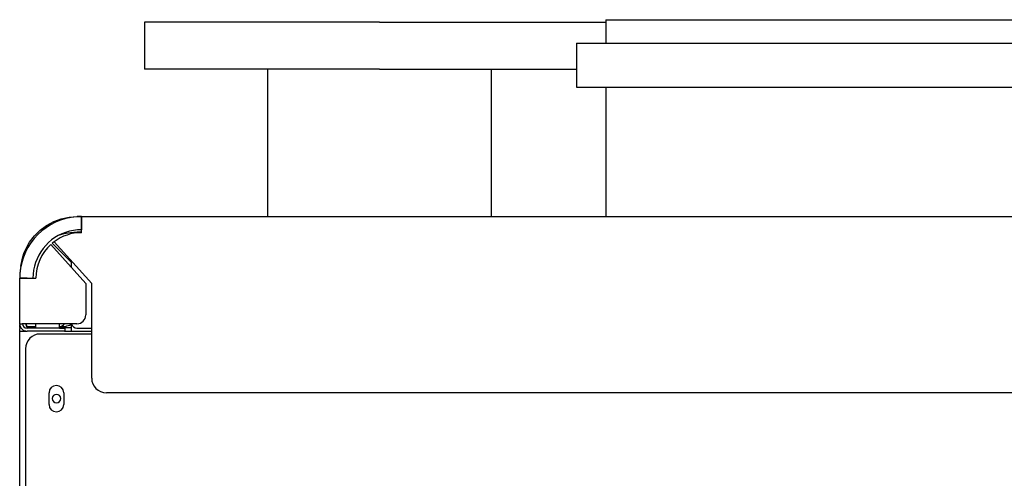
# Model space of a CAD drawing. Extents: x 213 to 948, y 153 to 704.
# Tile 49 of 62: x 809 to 876, y 673 to 704. Entities that reach past the tile are written whole.
import ezdxf

# ---------------------------------------------------------------- set-up
doc = ezdxf.new("R2010")
doc.units = 0
doc.header["$LTSCALE"] = 65.395
doc.header["$MEASUREMENT"] = 0
for name, color, linetype in [('00-329130_DXF_CONTINUOUS_LINE', 7, 'CONTINUOUS'), ('127-344632_DXF_CONTINUOUS_LINE', 7, 'CONTINUOUS'), ('132-368314_DXF_CONTINUOUS_LINE', 7, 'CONTINUOUS'), ('133-357781_DXF_CONTINUOUS_LINE', 7, 'CONTINUOUS'), ('133-357792_DXF_CONTINUOUS_LINE', 7, 'CONTINUOUS'), ('133-357910_DXF_CONTINUOUS_LINE', 7, 'CONTINUOUS'), ('133-358078_DXF_CONTINUOUS_LINE', 7, 'CONTINUOUS'), ('133-358081_DXF_CONTINUOUS_LINE', 7, 'CONTINUOUS'), ('133-358092_DXF_CONTINUOUS_LINE', 7, 'CONTINUOUS'), ('133-358222_DXF_CONTINUOUS_LINE', 7, 'CONTINUOUS')]:
    doc.layers.add(name, color=color, linetype=linetype)

msp = doc.modelspace()

# ---------------------------------------------------------------- linework, layer by layer
at = {"layer": '00-329130_DXF_CONTINUOUS_LINE', "color": 7, "linetype": 'Continuous'}
for p, q in [((811.86916, 682.91307), (812.16916, 682.91307)), ((812.16916, 682.91307), (812.66916, 682.91307)), ((812.55916, 683.05986), (812.55916, 683.06289))]:
    msp.add_line(p, q, dxfattribs=at)
for radius, start, end in [(1.7, 103.9828788, 118.0724869), (1.7, 103.9828788, 118.0724869), (1.7, 103.955987, 103.9828788), (1.7, 103.955987, 103.9828788), (1.69706, 101.8731717, 103.9806869), (1.69706, 100.2373697, 101.8731717)]:
    msp.add_arc((812.96916, 681.41307), radius, start, end, dxfattribs=at)
at = {"layer": '127-344632_DXF_CONTINUOUS_LINE', "color": 7, "linetype": 'Continuous'}
for p, q in [((813.07293, 690.47125), (813.3113, 690.47125)), ((813.36916, 689.39993), (813.07304, 689.39993)), ((809.24605, 687.06406), (809.24522, 687.05313)), ((809.24688, 687.07495), (809.24605, 687.06406)), ((809.25028, 687.07988), (809.25084, 687.08658)), ((809.25084, 687.08658), (809.25168, 687.09671)), ((809.16922, 682.91257), (809.17185, 683.12516)), ((809.16922, 682.91257), (809.16922, 682.91257)), ((809.66558, 682.97312), (809.66434, 682.87313)), ((809.66566, 682.98021), (809.66558, 682.97312)), ((809.16884, 682.67307), (809.16884, 682.83876))]:
    msp.add_line(p, q, dxfattribs=at)
for points in [[(809.45242, 687.94538), (809.57737, 688.24539), (809.84341, 688.72353), (810.17427, 689.15905), (810.56332, 689.54334), (811.00289, 689.86881), (811.48427, 690.12893), (811.99739, 690.31827), (812.53084, 690.43296), (813.07406, 690.47124)], [(813.07304, 689.39993), (812.61691, 689.37221), (812.16312, 689.28912), (811.79307, 689.17208)], [(809.45241, 687.94538), (809.36947, 687.69357), (809.25243, 687.14821), (809.24688, 687.07495)], [(809.25168, 687.09671), (809.26048, 687.20267), (809.38172, 687.73464), (809.45242, 687.94538)], [(809.16922, 682.91257), (809.16901, 682.89141), (809.16889, 682.86694), (809.16884, 682.84385), (809.16884, 682.83967)]]:
    msp.add_lwpolyline(points, dxfattribs=at)
at = {"layer": '132-368314_DXF_CONTINUOUS_LINE', "color": 7, "linetype": 'Continuous'}
for p, q in [((810.26916, 682.87307), (810.26916, 683.17307)), ((811.86916, 682.87307), (811.86916, 683.17307))]:
    msp.add_line(p, q, dxfattribs=at)
at = {"layer": '133-357781_DXF_CONTINUOUS_LINE', "color": 7, "linetype": 'Continuous'}
for p, q in [((849.06916, 703.87307), (849.51932, 703.87307)), ((849.06916, 703.87307), (849.06916, 702.27307)), ((849.06916, 703.87307), (849.06916, 702.27307)), ((849.51932, 703.87307), (849.66916, 703.87307)), ((849.66916, 703.87307), (889.66916, 703.87307)), ((847.06916, 702.27307), (847.06916, 699.27307)), ((847.06916, 702.27307), (847.06916, 699.27307)), ((847.06916, 702.27307), (849.06916, 702.27307)), ((849.06916, 702.27307), (890.26916, 702.27307)), ((847.06916, 699.27307), (849.06916, 699.27307)), ((849.06916, 699.27307), (849.06916, 690.47307)), ((849.06916, 699.27307), (890.26916, 699.27307)), ((849.06916, 699.27307), (849.06916, 690.47307))]:
    msp.add_line(p, q, dxfattribs=at)
at = {"layer": '133-357792_DXF_CONTINUOUS_LINE', "color": 3, "linetype": 'Continuous'}
for p, q in [((814.06916, 682.47307), (810.56916, 682.47307)), ((809.56916, 681.47307), (809.56916, 573.67307)), ((811.16916, 677.67307), (811.16916, 678.47307)), ((812.16916, 678.47307), (812.16916, 677.67307))]:
    msp.add_line(p, q, dxfattribs=at)
for centre, radius, start, end in [((810.56916, 681.47307), 1, 90, 180), ((811.66916, 678.47307), 0.5, 0, 180), ((811.66916, 677.67307), 0.5, 180, 0)]:
    msp.add_arc(centre, radius, start, end, dxfattribs=at)
at = {"layer": '133-357910_DXF_CONTINUOUS_LINE', "color": 7, "linetype": 'Continuous'}
for p, q in [((817.66916, 703.71307), (817.66916, 700.51307)), ((823.07677, 703.71307), (817.66916, 703.71307)), ((825.87677, 703.71307), (823.07677, 703.71307)), ((826.05976, 703.71307), (825.87677, 703.71307)), ((833.66916, 703.71307), (826.05976, 703.71307)), ((833.66916, 703.71307), (841.27855, 703.71307)), ((841.27855, 703.71307), (841.46203, 703.71307)), ((841.46203, 703.71307), (842.55828, 703.71307)), ((842.55828, 703.71307), (842.86154, 703.71307)), ((842.86154, 703.71307), (844.26106, 703.71307)), ((844.26106, 703.71307), (849.06916, 703.71307)), ((823.07677, 700.51307), (817.66916, 700.51307)), ((825.87677, 700.51307), (823.07677, 700.51307)), ((826.05916, 700.51307), (825.87677, 700.51307)), ((826.05916, 690.47307), (826.05916, 700.51307)), ((826.05916, 690.47307), (826.05916, 700.51307)), ((833.66916, 700.51307), (826.05916, 700.51307)), ((833.66916, 700.51307), (841.27916, 700.51307)), ((841.27916, 690.47307), (841.27916, 700.51307)), ((841.27916, 700.51307), (841.46203, 700.51307)), ((841.46203, 700.51307), (842.55828, 700.51307)), ((842.55828, 700.51307), (842.86154, 700.51307)), ((842.86154, 700.51307), (844.26106, 700.51307)), ((844.26106, 700.51307), (847.06916, 700.51307))]:
    msp.add_line(p, q, dxfattribs=at)
at = {"layer": '133-358078_DXF_CONTINUOUS_LINE', "color": 3, "linetype": 'Continuous'}
msp.add_line((812.66916, 687.36905), (811.38407, 688.65413), dxfattribs=at)
at = {"layer": '133-358078_DXF_CONTINUOUS_LINE', "color": 7, "linetype": 'Continuous'}
msp.add_line((812.29672, 682.97307), (811.86916, 682.97307), dxfattribs=at)
at = {"layer": '133-358078_DXF_CONTINUOUS_LINE', "color": 3, "linetype": 'Continuous'}
for radius, start, end in [(4.2, 90, 94.0039769), (3.1, 126.812832, 129.8178348), (4.2, 175.9090909, 175.9960231), (4.2, 175.9090909, 175.9960231), (4.2, 175.8092319, 175.9090909), (4.2, 175.8092319, 175.9090909)]:
    msp.add_arc((813.36916, 686.27307), radius, start, end, dxfattribs=at)
at = {"layer": '133-358081_DXF_CONTINUOUS_LINE', "color": 3, "linetype": 'Continuous'}
for p, q in [((812.66916, 683.07307), (812.66916, 683.17307)), ((812.66916, 683.07307), (812.66916, 682.87307)), ((812.66916, 682.87307), (812.66916, 682.67307))]:
    msp.add_line(p, q, dxfattribs=at)
for start, end in [(94.2857143, 175.7142857), (94.108558, 94.2857143), (175.891442, 180), (175.891442, 180), (175.8092319, 175.9960231), (175.7142857, 175.891442), (175.7142857, 175.891442)]:
    msp.add_arc((813.36916, 686.27307), 4.2, start, end, dxfattribs=at)
at = {"layer": '133-358081_DXF_CONTINUOUS_LINE', "color": 7, "linetype": 'Continuous'}
msp.add_arc((811.86916, 683.37307), 0.4, 270, 329.9478012, dxfattribs=at)
at = {"layer": '133-358092_DXF_CONTINUOUS_LINE', "color": 3, "linetype": 'Continuous'}
for p, q in [((813.36916, 690.47307), (813.36916, 690.37758)), ((813.36916, 690.37307), (813.36916, 690.47307)), ((813.36916, 690.47307), (943.36916, 690.47307)), ((813.36916, 690.37758), (813.36916, 690.37307)), ((813.36916, 690.37307), (813.36916, 690.32663)), ((813.36916, 690.31237), (813.36916, 690.37307)), ((813.36916, 690.32663), (813.36916, 690.31237)), ((813.36916, 690.31237), (813.36916, 690.27307)), ((813.36916, 689.97307), (813.36916, 690.31237)), ((813.36916, 690.27307), (813.36916, 690.26697)), ((813.36916, 690.26697), (813.36916, 690.21307)), ((813.36916, 690.21307), (813.36916, 690.20007)), ((813.36916, 690.20007), (813.36916, 689.97307)), ((813.36916, 689.97307), (813.36916, 689.57307)), ((813.36916, 689.57307), (813.36916, 689.97307)), ((813.36916, 689.37307), (813.36916, 689.57307)), ((811.28014, 688.56349), (813.66916, 685.90997)), ((814.06916, 685.91404), (811.51153, 688.75485)), ((809.16916, 686.27307), (809.26465, 686.27307)), ((809.26916, 686.27307), (809.16916, 686.27307)), ((809.16916, 683.17307), (809.16916, 686.27307)), ((809.26465, 686.27307), (809.26916, 686.27307)), ((809.26916, 686.27307), (809.3156, 686.27307)), ((809.32986, 686.27307), (809.26916, 686.27307)), ((809.3156, 686.27307), (809.32986, 686.27307)), ((809.32986, 686.27307), (809.36916, 686.27307)), ((809.36916, 686.27307), (809.32986, 686.27307)), ((809.36916, 686.27307), (809.37526, 686.27307)), ((809.66916, 686.27307), (809.36916, 686.27307)), ((809.37526, 686.27307), (809.44216, 686.27307)), ((809.44216, 686.27307), (809.46558, 686.27307)), ((809.46558, 686.27307), (809.66916, 686.27307)), ((809.66916, 686.27307), (810.06916, 686.27307)), ((809.66916, 686.27307), (810.06916, 686.27307)), ((810.06916, 686.27307), (810.26916, 686.27307)), ((813.66916, 685.90997), (813.66916, 683.77307)), ((814.06916, 679.47307), (814.06916, 685.91404)), ((809.66916, 683.17307), (809.32986, 683.17307)), ((809.5792, 683.15782), (809.57183, 683.17307)), ((813.06916, 683.17307), (809.66916, 683.17307)), ((811.86916, 682.67307), (809.66916, 682.67307)), ((812.21557, 682.67307), (811.86916, 682.67307)), ((941.66916, 678.47307), (815.06916, 678.47307))]:
    msp.add_line(p, q, dxfattribs=at)
at = {"layer": '133-358092_DXF_CONTINUOUS_LINE', "color": 7, "linetype": 'Continuous'}
for p, q in [((812.66916, 687.46905), (812.66916, 687.02069)), ((809.16916, 683.17307), (809.32986, 683.17307)), ((810.26916, 682.97307), (809.66916, 682.97307)), ((811.86916, 682.87307), (809.66916, 682.87307)), ((811.86916, 682.87307), (812.26916, 682.87307)), ((812.26916, 682.67307), (812.26916, 682.87307)), ((813.06916, 682.87307), (814.06916, 682.87307))]:
    msp.add_line(p, q, dxfattribs=at)
at = {"layer": '133-358092_DXF_CONTINUOUS_LINE', "color": 3, "linetype": 'Continuous'}
for points in [[(813.36916, 689.57307), (813.09664, 689.5618), (812.82599, 689.52806), (812.55905, 689.47209), (812.29765, 689.39427), (812.04356, 689.29512), (811.79853, 689.17534), (811.56423, 689.03572), (811.34225, 688.87724), (811.13413, 688.70096), (810.94127, 688.5081), (810.76499, 688.29997), (810.60651, 688.078), (810.46689, 687.8437), (810.3471, 687.59867), (810.24796, 687.34458), (810.17014, 687.08317), (810.11416, 686.81623), (810.08043, 686.54558), (810.06916, 686.27307)], [(809.66916, 682.97307), (809.63653, 683.03974), (809.60404, 683.10641), (809.5792, 683.15782)]]:
    msp.add_lwpolyline(points, dxfattribs=at)
at = {"layer": '133-358092_DXF_CONTINUOUS_LINE', "color": 7, "linetype": 'Continuous'}
msp.add_lwpolyline([(809.66916, 682.97307), (809.64958, 683.03974), (809.63009, 683.10641), (809.61076, 683.17307)], dxfattribs=at)
at = {"layer": '133-358092_DXF_CONTINUOUS_LINE', "color": 3, "linetype": 'Continuous'}
for centre, radius, start, end in [((813.36916, 686.27307), 4.2, 94.1088333, 175.8911667), ((813.36916, 686.27307), 4.2, 94.2857143, 175.7142857), ((813.36916, 686.27307), 4.2, 94.2857143, 175.7142857), ((813.36916, 686.27307), 4.2, 90, 94.2857143), ((813.36916, 686.27307), 4.2, 90, 94.2857143), ((813.36916, 686.27307), 4.2, 90, 94.1088333), ((813.36916, 686.27307), 3.1, 90, 126.8150777), ((813.36916, 686.27307), 3.1, 132.3668956, 180), ((813.36916, 686.27307), 4.2, 175.7142857, 180), ((813.36916, 686.27307), 4.2, 175.7142857, 180), ((813.36916, 686.27307), 4.2, 175.8911667, 180), ((813.06916, 683.77307), 0.6, 270, 0), ((809.66916, 683.17307), 0.5, 180, 205.7142857), ((809.66916, 683.17307), 0.5, 205.7142857, 250.7142857), ((809.66916, 683.17307), 0.5, 250.7142857, 263.5714286), ((809.66916, 683.17307), 0.5, 263.5714286, 270), ((815.06916, 679.47307), 1, 180, 270)]:
    msp.add_arc(centre, radius, start, end, dxfattribs=at)
at = {"layer": '133-358092_DXF_CONTINUOUS_LINE', "color": 7, "linetype": 'Continuous'}
for centre, radius, start in [((809.66916, 683.17307), 0.3, 180), ((813.06916, 683.27307), 0.4, 194.485621)]:
    msp.add_arc(centre, radius, start, 270, dxfattribs=at)
at = {"layer": '133-358222_DXF_CONTINUOUS_LINE', "color": 3, "linetype": 'Continuous'}
for p, q in [((809.16916, 682.27307), (809.16916, 682.67307)), ((809.16916, 682.67307), (809.36916, 682.67307)), ((809.16916, 682.27307), (809.16916, 682.67307)), ((809.16916, 417.07307), (809.16916, 682.27307)), ((809.16916, 417.07307), (809.16916, 682.27307)), ((809.36916, 682.67307), (809.56916, 682.67307)), ((809.56916, 682.67307), (809.66916, 682.67307)), ((812.21557, 682.67307), (812.26916, 682.67307)), ((812.26916, 682.67307), (814.06916, 682.67307))]:
    msp.add_line(p, q, dxfattribs=at)
for start, end in [(90, 180), (0, 90), (180, 270), (270, 0)]:
    msp.add_arc((811.66916, 678.07307), 0.29, start, end, dxfattribs=at)

doc.saveas('drawing.dxf')
